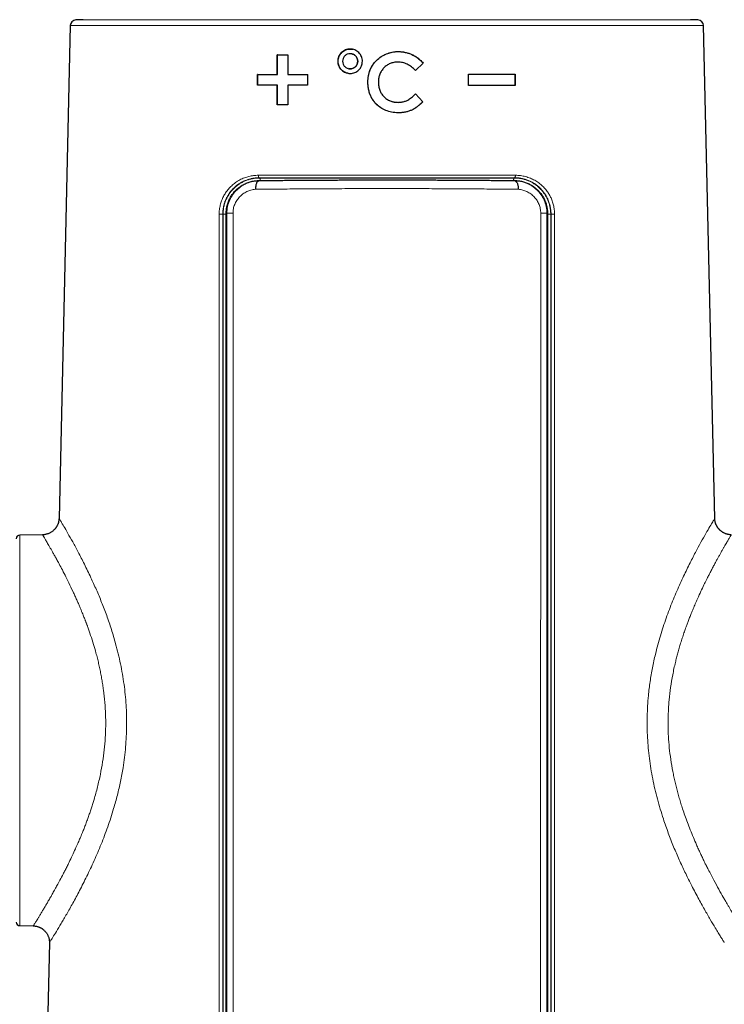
# Model space of a CAD drawing. Header units: millimetres. Extents: x 8 to 834, y 12 to 760.
# Tile 53 of 65: x 401 to 462, y 551 to 636. Entities that reach past the tile are written whole.
import ezdxf

# ---------------------------------------------------------------- set-up
doc = ezdxf.new("R2010")
doc.units = ezdxf.units.MM

msp = doc.modelspace()

# ---------------------------------------------------------------- linework, layer by layer
at = {"color": 7, "linetype": 'Continuous', "lineweight": 30}
for p, q in [((406.943, 635.811), (406.314, 635.789)), ((459.686, 635.789), (459.057, 635.811)), ((405.832, 635.3), (404.87, 593)), ((461.13, 592.999), (460.168, 635.3)), ((429.983, 632.88), (429.978, 632.881)), ((433.979, 633.076), (433.981, 633.077)), ((423.6, 632.8), (424.5, 632.8)), ((423.6, 631.1), (423.6, 632.8)), ((423.614, 632.799), (423.6, 632.8)), ((423.614, 631.099), (423.614, 632.799)), ((423.614, 632.799), (424.512, 632.799)), ((424.5, 632.8), (424.5, 631.1)), ((436.11, 632.08), (435.452, 631.451)), ((436.114, 632.081), (435.456, 631.452)), ((436.11, 632.08), (436.114, 632.081)), ((429.73, 631.605), (429.735, 631.604)), ((421.9, 630.2), (421.9, 631.1)), ((421.916, 631.099), (421.9, 631.1)), ((421.916, 630.199), (421.916, 631.099)), ((423.614, 631.099), (423.6, 631.1)), ((424.512, 631.099), (424.5, 631.1)), ((426.2, 631.1), (426.2, 630.2)), ((431.373, 630.456), (431.371, 630.456)), ((440, 630.15), (440, 631.15)), ((443.984, 631.149), (444, 631.15)), ((443.984, 631.149), (443.984, 630.149)), ((444, 631.15), (444, 630.15)), ((423.6, 628.5), (423.6, 630.2)), ((423.614, 630.199), (423.6, 630.2)), ((423.614, 628.499), (423.614, 630.199)), ((424.5, 630.2), (424.5, 628.5)), ((433.961, 628.717), (433.963, 628.718)), ((435.452, 629.444), (436.09, 628.774)), ((435.456, 629.445), (436.094, 628.775)), ((436.09, 628.774), (436.094, 628.775)), ((424.5, 628.5), (423.6, 628.5)), ((403.458, 591.607), (401.495, 591.573)), ((401.495, 558.063), (402.662, 558.042)), ((404.042, 556.619), (402.012, 467.329))]:
    msp.add_line(p, q, dxfattribs=at)
at = {"color": 252, "linetype": 'Continuous', "lineweight": 0}
for p, q in [((406.314, 635.789), (459.686, 635.789)), ((459.057, 635.811), (406.943, 635.811)), ((460.168, 635.3), (405.832, 635.3)), ((422.001, 622.004), (422.002, 621.974)), ((422.05, 622.252), (422.05, 622.222)), ((443.95, 622.222), (443.95, 622.252)), ((443.999, 622.004), (443.998, 621.974)), ((418.944, 619.118), (418.915, 619.118)), ((419.219, 619.187), (419.265, 619.187)), ((419.261, 485.733), (419.265, 619.187)), ((419.797, 619.209), (419.816, 485.754)), ((446.184, 485.754), (446.203, 619.209)), ((446.735, 619.187), (446.739, 485.733)), ((446.781, 619.187), (446.735, 619.187)), ((447.085, 619.118), (447.056, 619.118)), ((401.495, 591.573), (401.495, 558.063))]:
    msp.add_line(p, q, dxfattribs=at)
at = {"color": 252, "linetype": 'Continuous', "lineweight": 0, "flags": 128}
for points in [[(421.972, 622.457), (421.972, 622.428), (421.974, 622.4), (421.978, 622.373), (421.983, 622.348), (421.99, 622.324), (421.998, 622.304), (422.007, 622.286), (422.017, 622.272), (422.028, 622.261), (422.039, 622.255), (422.05, 622.252)], [(422.134, 622.017), (422.133, 622.046), (422.131, 622.074), (422.127, 622.101), (422.121, 622.126), (422.114, 622.149), (422.106, 622.17), (422.096, 622.188), (422.085, 622.202), (422.074, 622.212), (422.062, 622.219), (422.05, 622.222)], [(443.95, 622.222), (443.938, 622.219), (443.926, 622.212), (443.915, 622.202), (443.904, 622.188), (443.894, 622.17), (443.886, 622.149), (443.879, 622.126), (443.873, 622.101), (443.869, 622.074), (443.867, 622.046), (443.866, 622.017)], [(444.028, 622.457), (444.028, 622.428), (444.026, 622.4), (444.022, 622.373), (444.017, 622.348), (444.01, 622.324), (444.002, 622.304), (443.993, 622.286), (443.983, 622.272), (443.972, 622.261), (443.961, 622.255), (443.95, 622.252)]]:
    msp.add_lwpolyline(points, dxfattribs=at)
at = {"color": 7, "linetype": 'Continuous', "lineweight": 30}
for centre, radius, start, end in [((406.332, 635.289), 0.5, 92, 178.69715), ((459.668, 635.289), 0.5, 1.30285, 88), ((401.5, 591.273), 0.3, 91, 180), ((401.5, 558.363), 0.3, 180, 269)]:
    msp.add_arc(centre, radius, start, end, dxfattribs=at)
at = {"color": 252, "linetype": 'Continuous', "lineweight": 0}
for centre, radius, start, end in [((418.714, 615.733), 3.391, 86.58896, 91.73538), ((419.133, 622.009), 2.898, 266.25314, 271.71622), ((446.867, 622.006), 2.895, 268.2904, 273.74737), ((447.281, 616.081), 3.043, 87.97, 93.70567)]:
    msp.add_arc(centre, radius, start, end, dxfattribs=at)
at = {"color": 7, "linetype": 'Continuous', "lineweight": 30}
for points, knots in [([(430.9, 632.244), (430.896, 632.173), (430.889, 632.035), (430.829, 631.837), (430.73, 631.655), (430.595, 631.495), (430.435, 631.361), (430.254, 631.263), (430.056, 631.205), (429.848, 631.188), (429.641, 631.206), (429.444, 631.264), (429.264, 631.362), (429.104, 631.496), (428.97, 631.655), (428.871, 631.837), (428.812, 632.034), (428.794, 632.243), (428.812, 632.451), (428.87, 632.649), (428.969, 632.831), (429.103, 632.991), (429.263, 633.125), (429.443, 633.223), (429.641, 633.282), (429.848, 633.3), (430.056, 633.282), (430.253, 633.224), (430.435, 633.126), (430.595, 632.992), (430.73, 632.833), (430.829, 632.651), (430.89, 632.453), (430.897, 632.314), (430.9, 632.244)], [0, 0, 0, 0, 0.0318899, 0.0624968, 0.093107, 0.1250074, 0.1567585, 0.1873147, 0.2179466, 0.2499158, 0.2817404, 0.3123563, 0.3430038, 0.3749195, 0.4068764, 0.4375067, 0.468093, 0.4999221, 0.5316984, 0.5622415, 0.5928562, 0.6248375, 0.6566277, 0.6872222, 0.7178808, 0.7498559, 0.7817337, 0.8123541, 0.8429772, 0.8748623, 0.9068131, 0.9374596, 0.9680913, 1, 1, 1, 1]), ([(429.666, 631.212), (429.66, 631.212), (429.586, 631.219), (429.451, 631.27), (429.269, 631.363), (429.109, 631.495), (428.978, 631.654), (428.881, 631.837), (428.82, 632.035), (428.799, 632.241), (428.82, 632.448), (428.88, 632.647), (428.978, 632.83), (429.109, 632.991), (429.269, 633.122), (429.451, 633.219), (429.648, 633.28), (429.853, 633.297), (429.995, 633.292), (430.063, 633.271), (430.067, 633.27)], [0, 0, 0, 0, 0.005509, 0.067267, 0.129348, 0.191262, 0.253209, 0.315324, 0.377143, 0.439334, 0.501195, 0.5633, 0.625362, 0.68723, 0.749373, 0.81115, 0.873225, 0.935111, 0.99701, 1, 1, 1, 1]), ([(430.5, 632.244), (430.49, 632.158), (430.47, 631.988), (430.319, 631.771), (430.104, 631.627), (429.849, 631.577), (429.595, 631.628), (429.379, 631.772), (429.234, 631.987), (429.183, 632.243), (429.234, 632.499), (429.379, 632.716), (429.595, 632.86), (429.849, 632.911), (430.104, 632.86), (430.319, 632.716), (430.47, 632.5), (430.49, 632.329), (430.5, 632.244)], [0, 0, 0, 0, 0.062533, 0.125007, 0.187461, 0.249922, 0.312412, 0.374942, 0.43747, 0.499941, 0.562385, 0.624838, 0.687326, 0.749866, 0.812404, 0.874886, 0.937335, 1, 1, 1, 1]), ([(431.371, 630.456), (431.381, 630.64), (431.401, 630.995), (431.546, 631.498), (431.741, 631.872), (431.939, 632.138), (432.169, 632.385), (432.497, 632.653), (432.95, 632.891), (433.45, 633.041), (433.801, 633.065), (433.981, 633.077)], [0, 0, 0, 0, 0.133625, 0.258072, 0.378084, 0.438149, 0.499083, 0.62313, 0.74481, 0.868921, 1, 1, 1, 1]), ([(431.373, 630.456), (431.375, 630.542), (431.378, 630.713), (431.412, 630.969), (431.466, 631.221), (431.546, 631.466), (431.653, 631.701), (431.826, 631.997), (432.101, 632.331), (432.507, 632.653), (432.874, 632.846), (433.165, 632.953), (433.365, 633.008), (433.567, 633.047), (433.773, 633.071), (433.91, 633.074), (433.979, 633.076)], [0, 0, 0, 0, 0.062692, 0.124968, 0.187317, 0.2502, 0.3122, 0.374495, 0.499492, 0.62418, 0.74928, 0.799729, 0.849534, 0.900075, 0.949578, 1, 1, 1, 1]), ([(433.979, 633.076), (434.081, 633.073), (434.284, 633.067), (434.584, 633.013), (434.876, 632.931), (435.157, 632.818), (435.424, 632.675), (435.647, 632.521), (435.829, 632.371), (435.976, 632.231), (436.065, 632.131), (436.11, 632.08)], [0, 0, 0, 0, 0.125337, 0.250651, 0.375665, 0.499794, 0.624443, 0.749909, 0.83424, 0.915979, 1, 1, 1, 1]), ([(433.981, 633.077), (434.085, 633.072), (434.291, 633.064), (434.592, 633.013), (434.88, 632.933), (435.154, 632.823), (435.416, 632.683), (435.664, 632.512), (435.9, 632.312), (436.042, 632.159), (436.114, 632.081)], [0, 0, 0, 0, 0.128828, 0.253735, 0.376077, 0.497294, 0.618864, 0.742254, 0.868866, 1, 1, 1, 1]), ([(430.504, 632.243), (430.494, 632.158), (430.474, 631.987), (430.323, 631.769), (430.109, 631.629), (429.897, 631.575), (429.776, 631.606), (429.738, 631.616)], [0, 0, 0, 0, 0.2241608, 0.4480243, 0.6716845, 0.8952863, 1, 1, 1, 1]), ([(429.98, 632.868), (430.022, 632.862), (430.147, 632.844), (430.323, 632.712), (430.474, 632.5), (430.494, 632.329), (430.504, 632.243)], [0, 0, 0, 0, 0.140619, 0.426705, 0.712801, 1, 1, 1, 1]), ([(433.946, 632.179), (433.828, 632.171), (433.599, 632.154), (433.275, 632.054), (432.986, 631.897), (432.739, 631.684), (432.536, 631.427), (432.387, 631.134), (432.292, 630.807), (432.276, 630.577), (432.268, 630.458)], [0, 0, 0, 0, 0.132468, 0.2566, 0.377179, 0.499407, 0.620953, 0.741888, 0.866834, 1, 1, 1, 1]), ([(435.456, 631.452), (435.343, 631.56), (435.127, 631.767), (434.751, 631.994), (434.356, 632.143), (434.082, 632.167), (433.946, 632.179)], [0, 0, 0, 0, 0.271229, 0.521999, 0.761442, 1, 1, 1, 1]), ([(433.967, 627.82), (433.78, 627.833), (433.42, 627.856), (432.912, 628.003), (432.463, 628.235), (432.081, 628.554), (431.77, 628.943), (431.545, 629.397), (431.404, 629.908), (431.382, 630.269), (431.371, 630.456)], [0, 0, 0, 0, 0.135382, 0.260596, 0.380153, 0.499213, 0.618465, 0.738499, 0.864244, 1, 1, 1, 1]), ([(432.267, 628.404), (432.208, 628.457), (432.085, 628.566), (431.919, 628.756), (431.768, 628.967), (431.641, 629.193), (431.55, 629.405), (431.487, 629.596), (431.444, 629.765), (431.411, 629.936), (431.388, 630.108), (431.376, 630.282), (431.374, 630.397), (431.373, 630.456)], [0, 0, 0, 0, 0.101816, 0.213492, 0.325865, 0.43811, 0.549906, 0.624066, 0.699239, 0.774928, 0.850285, 0.924417, 1, 1, 1, 1]), ([(432.268, 630.458), (432.274, 630.336), (432.287, 630.101), (432.377, 629.766), (432.499, 629.517), (432.624, 629.339), (432.767, 629.173), (432.978, 628.992), (433.274, 628.834), (433.607, 628.737), (433.841, 628.724), (433.963, 628.718)], [0, 0, 0, 0, 0.134461, 0.259427, 0.379189, 0.438706, 0.498759, 0.621066, 0.741789, 0.866429, 1, 1, 1, 1]), ([(432.579, 629.416), (432.627, 629.347), (432.741, 629.186), (432.989, 628.991), (433.29, 628.831), (433.62, 628.733), (433.847, 628.722), (433.961, 628.717)], [0, 0, 0, 0, 0.156578, 0.366582, 0.577676, 0.788175, 1, 1, 1, 1]), ([(433.961, 628.717), (434.009, 628.718), (434.104, 628.721), (434.246, 628.734), (434.409, 628.767), (434.532, 628.798), (434.603, 628.83), (434.609, 628.833)], [0, 0, 0, 0, 0.217122, 0.42905, 0.644922, 0.968821, 1, 1, 1, 1]), ([(433.963, 628.718), (434.114, 628.729), (434.311, 628.743), (434.544, 628.808), (434.671, 628.855), (434.864, 628.947), (435.135, 629.137), (435.341, 629.334), (435.456, 629.445)], [0, 0, 0, 0, 0.264241, 0.345248, 0.423462, 0.499458, 0.720467, 1, 1, 1, 1]), ([(436.094, 628.775), (436.009, 628.695), (435.847, 628.542), (435.6, 628.343), (435.368, 628.182), (435.131, 628.051), (434.877, 627.95), (434.595, 627.877), (434.288, 627.831), (434.076, 627.824), (433.967, 627.82)], [0, 0, 0, 0, 0.146327, 0.277942, 0.39547, 0.499793, 0.614923, 0.73565, 0.863563, 1, 1, 1, 1]), ([(436.09, 628.774), (436.032, 628.718), (435.917, 628.606), (435.734, 628.448), (435.544, 628.301), (435.344, 628.168), (435.124, 628.047), (434.962, 627.988), (434.875, 627.957)], [0, 0, 0, 0, 0.163486, 0.325241, 0.491092, 0.651916, 0.811871, 1, 1, 1, 1]), ([(419.219, 619.187), (419.22, 619.242), (419.222, 619.353), (419.237, 619.518), (419.262, 619.681), (419.296, 619.847), (419.343, 620.015), (419.401, 620.184), (419.47, 620.349), (419.548, 620.507), (419.633, 620.657), (419.726, 620.797), (419.824, 620.929), (419.928, 621.055), (420.04, 621.173), (420.156, 621.284), (420.286, 621.394), (420.43, 621.502), (420.589, 621.604), (420.753, 621.696), (420.923, 621.776), (421.096, 621.845), (421.272, 621.901), (421.451, 621.945), (421.633, 621.977), (421.816, 621.998), (421.939, 622.002), (422.001, 622.004)], [0, 0, 0, 0, 0.035481, 0.071046, 0.106614, 0.142097, 0.180953, 0.219949, 0.259004, 0.298023, 0.336898, 0.373901, 0.411021, 0.448211, 0.485415, 0.522564, 0.559586, 0.603838, 0.648216, 0.692642, 0.737029, 0.781289, 0.824955, 0.868738, 0.912559, 0.956338, 1, 1, 1, 1]), ([(422.002, 621.974), (421.984, 621.969), (421.948, 621.959), (421.896, 621.914), (421.846, 621.845), (421.803, 621.751), (421.767, 621.639), (421.742, 621.514), (421.727, 621.384), (421.725, 621.296), (421.724, 621.253)], [0, 0, 0, 0, 0.117414, 0.241097, 0.369344, 0.5, 0.630656, 0.758903, 0.882586, 1, 1, 1, 1]), ([(422.001, 622.004), (422.171, 622.006), (422.513, 622.009), (423.032, 622.015), (423.555, 622.02), (424.082, 622.024), (424.614, 622.029), (425.149, 622.033), (425.688, 622.037), (426.236, 622.04), (426.793, 622.044), (427.358, 622.047), (427.926, 622.05), (428.49, 622.052), (429.052, 622.054), (429.61, 622.056), (430.169, 622.058), (430.731, 622.059), (431.295, 622.06), (431.862, 622.061), (432.429, 622.061), (432.978, 622.062), (433.509, 622.061), (434.022, 622.061), (434.534, 622.06), (435.045, 622.06), (435.556, 622.059), (436.066, 622.057), (436.574, 622.056), (437.082, 622.054), (437.587, 622.052), (438.098, 622.05), (438.613, 622.047), (439.132, 622.044), (439.649, 622.041), (440.164, 622.038), (440.694, 622.034), (441.241, 622.03), (441.802, 622.025), (442.359, 622.02), (442.911, 622.015), (443.459, 622.01), (443.819, 622.006), (443.999, 622.004)], [0, 0, 0, 0, 0.024796, 0.049599, 0.074401, 0.099197, 0.123994, 0.148796, 0.173598, 0.198394, 0.223942, 0.249495, 0.275049, 0.300596, 0.325408, 0.350225, 0.375042, 0.399854, 0.42485, 0.449853, 0.474855, 0.499851, 0.522432, 0.545019, 0.567609, 0.590196, 0.612777, 0.635357, 0.657945, 0.680534, 0.703121, 0.725702, 0.749177, 0.77266, 0.796145, 0.819627, 0.843102, 0.869241, 0.895393, 0.921551, 0.94771, 0.973861, 1, 1, 1, 1]), ([(443.998, 621.974), (444.016, 621.969), (444.052, 621.959), (444.104, 621.914), (444.154, 621.845), (444.197, 621.751), (444.233, 621.639), (444.258, 621.514), (444.273, 621.384), (444.275, 621.296), (444.276, 621.253)], [0, 0, 0, 0, 0.117414, 0.241097, 0.369344, 0.5, 0.630656, 0.758903, 0.882586, 1, 1, 1, 1]), ([(443.999, 622.004), (444.009, 622.004), (444.077, 622.003), (444.202, 621.996), (444.374, 621.976), (444.544, 621.945), (444.713, 621.904), (444.878, 621.853), (445.04, 621.792), (445.198, 621.72), (445.352, 621.639), (445.502, 621.547), (445.646, 621.447), (445.784, 621.337), (445.906, 621.226), (446.013, 621.119), (446.112, 621.008), (446.213, 620.882), (446.313, 620.74), (446.405, 620.592), (446.489, 620.437), (446.563, 620.275), (446.627, 620.108), (446.68, 619.936), (446.723, 619.759), (446.755, 619.58), (446.772, 619.424), (446.78, 619.293), (446.78, 619.223), (446.781, 619.187)], [0, 0, 0, 0, 0.006882, 0.047865, 0.088977, 0.130156, 0.171337, 0.212454, 0.253441, 0.294457, 0.335615, 0.376838, 0.418052, 0.45919, 0.500192, 0.531853, 0.563513, 0.602453, 0.641519, 0.680615, 0.719658, 0.758578, 0.797699, 0.836982, 0.87631, 0.915575, 0.95468, 0.97734, 1, 1, 1, 1]), ([(419.218, 485.733), (419.218, 493.78), (419.218, 514.794), (419.219, 542.812), (419.219, 576.791), (419.219, 600.261), (419.219, 616.728), (419.219, 619.187)], [0, 0, 0, 0, 0.180884, 0.472392, 0.629833, 0.944715, 1, 1, 1, 1]), ([(446.781, 619.187), (446.781, 612.187), (446.781, 591.179), (446.781, 563.168), (446.781, 528.149), (446.782, 504.672), (446.782, 488.199), (446.782, 485.733)], [0, 0, 0, 0, 0.157368, 0.472251, 0.629692, 0.944574, 1, 1, 1, 1]), ([(404.87, 593.012), (404.868, 592.976), (404.865, 592.903), (404.849, 592.796), (404.827, 592.693), (404.799, 592.597), (404.766, 592.509), (404.731, 592.429), (404.694, 592.357), (404.657, 592.294), (404.622, 592.239), (404.588, 592.191), (404.554, 592.148), (404.516, 592.102), (404.468, 592.048), (404.406, 591.988), (404.331, 591.923), (404.244, 591.858), (404.149, 591.798), (404.048, 591.745), (403.943, 591.7), (403.83, 591.662), (403.709, 591.633), (403.584, 591.613), (403.499, 591.609), (403.457, 591.607)], [0, 0, 0, 0, 0.049477, 0.099527, 0.147439, 0.192903, 0.235652, 0.275457, 0.312132, 0.345532, 0.375542, 0.402079, 0.425228, 0.449735, 0.48399, 0.523503, 0.5682, 0.617936, 0.672485, 0.721391, 0.773168, 0.827513, 0.884072, 0.942442, 1, 1, 1, 1]), ([(462.548, 591.607), (462.509, 591.609), (462.433, 591.612), (462.321, 591.628), (462.215, 591.65), (462.116, 591.68), (462.024, 591.714), (461.941, 591.752), (461.865, 591.791), (461.795, 591.833), (461.731, 591.877), (461.674, 591.92), (461.624, 591.962), (461.578, 592.003), (461.536, 592.045), (461.498, 592.087), (461.46, 592.13), (461.425, 592.175), (461.391, 592.221), (461.36, 592.267), (461.331, 592.314), (461.301, 592.367), (461.269, 592.43), (461.236, 592.504), (461.204, 592.588), (461.176, 592.682), (461.152, 592.786), (461.135, 592.899), (461.132, 592.977), (461.13, 593.017)], [0, 0, 0, 0, 0.052586, 0.103586, 0.152654, 0.199479, 0.243787, 0.285346, 0.323963, 0.359484, 0.396138, 0.428469, 0.457278, 0.484974, 0.511676, 0.537363, 0.562021, 0.589477, 0.615512, 0.640129, 0.663899, 0.691319, 0.723306, 0.759741, 0.800443, 0.845167, 0.8936, 0.94536, 1, 1, 1, 1]), ([(402.656, 558.042), (402.694, 558.041), (402.769, 558.038), (402.878, 558.022), (402.982, 558), (403.078, 557.971), (403.166, 557.938), (403.247, 557.902), (403.319, 557.865), (403.382, 557.827), (403.438, 557.79), (403.485, 557.756), (403.528, 557.721), (403.574, 557.682), (403.628, 557.632), (403.688, 557.569), (403.751, 557.492), (403.815, 557.403), (403.873, 557.305), (403.924, 557.202), (403.966, 557.096), (404, 556.981), (404.026, 556.858), (404.041, 556.731), (404.042, 556.644), (404.042, 556.6)], [0, 0, 0, 0, 0.051339, 0.100984, 0.148575, 0.193791, 0.236347, 0.276007, 0.312573, 0.345889, 0.375836, 0.402324, 0.425435, 0.449905, 0.484111, 0.52357, 0.568201, 0.617851, 0.672278, 0.721043, 0.772626, 0.826709, 0.88292, 0.940836, 1, 1, 1, 1])]:
    msp.add_open_spline(points, degree=3, knots=knots, dxfattribs=at)
for points in [[(421.9, 631.1), (422.18, 631.1), (422.741, 631.1), (423.314, 631.1), (423.6, 631.1)], [(421.916, 631.099), (422.196, 631.099), (422.756, 631.099), (423.328, 631.099), (423.614, 631.099)], [(424.5, 631.1), (424.781, 631.1), (425.344, 631.1), (425.915, 631.1), (426.2, 631.1)], [(424.512, 631.099), (424.793, 631.099), (425.355, 631.099), (425.925, 631.099), (426.21, 631.099)], [(439.99, 631.149), (440.443, 631.149), (441.349, 631.149), (442.683, 631.149), (443.55, 631.149), (443.984, 631.149)], [(440, 631.15), (440.454, 631.15), (441.361, 631.15), (442.697, 631.15), (443.566, 631.15), (444, 631.15)], [(423.6, 630.2), (423.314, 630.2), (422.741, 630.2), (422.18, 630.2), (421.9, 630.2)], [(426.2, 630.2), (425.915, 630.2), (425.344, 630.2), (424.781, 630.2), (424.5, 630.2)], [(444, 630.15), (443.566, 630.15), (442.697, 630.15), (441.361, 630.15), (440.454, 630.15), (440, 630.15)]]:
    msp.add_open_spline(points, degree=3, dxfattribs=at)
at = {"color": 252, "linetype": 'Continuous', "lineweight": 0}
for points, knots in [([(418.611, 619.122), (418.612, 619.188), (418.614, 619.32), (418.633, 619.517), (418.662, 619.712), (418.703, 619.905), (418.754, 620.094), (418.817, 620.278), (418.89, 620.458), (418.973, 620.632), (419.065, 620.8), (419.167, 620.964), (419.282, 621.125), (419.407, 621.281), (419.541, 621.429), (419.683, 621.567), (419.838, 621.702), (420.007, 621.832), (420.192, 621.954), (420.384, 622.064), (420.581, 622.161), (420.778, 622.242), (420.975, 622.309), (421.169, 622.363), (421.367, 622.405), (421.567, 622.434), (421.769, 622.453), (421.904, 622.456), (421.972, 622.457)], [0, 0, 0, 0, 0.035417, 0.07096, 0.10655, 0.142101, 0.177525, 0.2129, 0.24838, 0.283904, 0.319402, 0.354793, 0.392703, 0.430712, 0.468763, 0.50679, 0.544715, 0.587874, 0.631151, 0.674476, 0.717767, 0.760937, 0.800683, 0.840547, 0.880471, 0.920394, 0.960256, 1, 1, 1, 1]), ([(422.05, 622.252), (422.05, 622.252), (422.004, 622.252), (421.91, 622.25), (421.77, 622.241), (421.631, 622.226), (421.492, 622.204), (421.353, 622.175), (421.215, 622.14), (421.078, 622.099), (420.928, 622.046), (420.767, 621.98), (420.614, 621.906), (420.483, 621.834), (420.354, 621.755), (420.209, 621.658), (420.075, 621.554), (419.968, 621.462), (419.862, 621.365), (419.741, 621.241), (419.62, 621.101), (419.518, 620.967), (419.44, 620.856), (419.374, 620.752), (419.312, 620.646), (419.248, 620.525), (419.183, 620.389), (419.13, 620.26), (419.086, 620.141), (419.051, 620.031), (419.019, 619.921), (418.992, 619.811), (418.969, 619.699), (418.95, 619.585), (418.935, 619.47), (418.923, 619.353), (418.917, 619.236), (418.915, 619.157), (418.915, 619.118), (418.915, 619.118)], [0, 0, 0, 0, 0.000011, 0.029455, 0.058899, 0.088615, 0.118331, 0.148452, 0.178574, 0.208978, 0.239382, 0.279494, 0.319604, 0.346677, 0.37375, 0.414877, 0.456002, 0.479507, 0.503013, 0.544524, 0.586034, 0.616035, 0.646036, 0.667891, 0.689747, 0.719229, 0.748731, 0.778212, 0.800618, 0.823023, 0.844812, 0.866601, 0.888548, 0.910495, 0.93278, 0.955065, 0.977527, 0.999989, 1, 1, 1, 1]), ([(418.944, 619.118), (418.944, 619.118), (418.944, 619.166), (418.946, 619.262), (418.957, 619.424), (418.978, 619.592), (419.01, 619.765), (419.05, 619.927), (419.098, 620.088), (419.158, 620.257), (419.222, 620.405), (419.284, 620.531), (419.347, 620.651), (419.429, 620.788), (419.526, 620.93), (419.623, 621.058), (419.719, 621.172), (419.82, 621.281), (419.917, 621.376), (420.008, 621.458), (420.111, 621.544), (420.236, 621.64), (420.378, 621.736), (420.514, 621.818), (420.645, 621.888), (420.779, 621.952), (420.914, 622.008), (421.049, 622.058), (421.186, 622.101), (421.324, 622.138), (421.466, 622.168), (421.609, 622.192), (421.755, 622.209), (421.902, 622.219), (422.001, 622.222), (422.05, 622.222), (422.05, 622.222)], [0, 0, 0, 0, 0.000012, 0.027976, 0.055941, 0.09419, 0.126467, 0.158744, 0.19179, 0.224836, 0.26498, 0.286962, 0.308944, 0.346058, 0.383173, 0.413523, 0.443873, 0.474625, 0.505379, 0.528132, 0.550885, 0.589199, 0.627514, 0.658711, 0.689909, 0.721447, 0.752984, 0.783325, 0.813666, 0.844309, 0.874952, 0.906051, 0.93715, 0.968569, 0.999988, 1, 1, 1, 1]), ([(419.265, 619.187), (419.278, 619.388), (419.302, 619.782), (419.494, 620.335), (419.774, 620.822), (420.134, 621.231), (420.55, 621.555), (421.008, 621.79), (421.495, 621.94), (421.832, 621.962), (422.002, 621.974)], [0, 0, 0, 0, 0.133506, 0.262317, 0.388961, 0.514288, 0.6373, 0.758245, 0.878711, 1, 1, 1, 1]), ([(422.134, 622.017), (422.074, 622.016), (421.956, 622.014), (421.808, 622.001), (421.721, 621.987), (421.691, 621.982)], [0, 0, 0, 0, 0.398993, 0.798291, 1, 1, 1, 1]), ([(421.972, 622.457), (422.158, 622.457), (422.532, 622.456), (423.098, 622.456), (423.67, 622.456), (424.246, 622.456), (424.829, 622.455), (425.416, 622.455), (426.007, 622.455), (426.588, 622.455), (427.158, 622.454), (427.716, 622.454), (428.275, 622.454), (428.839, 622.454), (429.406, 622.454), (429.977, 622.454), (430.549, 622.454), (431.124, 622.454), (431.704, 622.454), (432.287, 622.454), (432.87, 622.454), (433.455, 622.454), (434.041, 622.454), (434.63, 622.454), (435.217, 622.454), (435.783, 622.454), (436.326, 622.454), (436.847, 622.454), (437.369, 622.454), (437.889, 622.454), (438.41, 622.454), (438.928, 622.454), (439.445, 622.455), (439.961, 622.455), (440.477, 622.455), (440.993, 622.455), (441.506, 622.455), (442.016, 622.456), (442.523, 622.456), (443.028, 622.456), (443.531, 622.456), (443.863, 622.457), (444.028, 622.457)], [0, 0, 0, 0, 0.0268635, 0.0537336, 0.0806037, 0.1074672, 0.1344733, 0.1614828, 0.1884889, 0.2155771, 0.2406531, 0.2657345, 0.2908159, 0.3158919, 0.341213, 0.3665395, 0.3918661, 0.4171871, 0.4428733, 0.4685654, 0.4942575, 0.5199438, 0.5458868, 0.5718357, 0.5977847, 0.6237276, 0.6468908, 0.6700562, 0.6932194, 0.716558, 0.7399031, 0.7632503, 0.7865954, 0.809934, 0.8336174, 0.8573076, 0.8810001, 0.9046903, 0.9283737, 0.9522484, 0.9761253, 1, 1, 1, 1]), ([(422.002, 621.974), (422.579, 621.98), (423.735, 621.993), (425.531, 622.008), (427.362, 622.019), (429.223, 622.028), (431.099, 622.033), (432.985, 622.035), (434.874, 622.033), (436.757, 622.028), (438.621, 622.02), (440.454, 622.008), (442.255, 621.993), (443.416, 621.98), (443.998, 621.974)], [0, 0, 0, 0, 0.082986, 0.166201, 0.249543, 0.332902, 0.416168, 0.499241, 0.582526, 0.666179, 0.749744, 0.832994, 0.916274, 1, 1, 1, 1]), ([(443.95, 622.252), (443.95, 622.252), (443.764, 622.252), (443.39, 622.252), (442.823, 622.252), (442.252, 622.251), (441.685, 622.251), (441.123, 622.251), (440.566, 622.251), (440.003, 622.25), (439.435, 622.25), (438.86, 622.25), (438.27, 622.25), (437.662, 622.25), (437.038, 622.25), (436.412, 622.249), (435.818, 622.249), (435.258, 622.249), (434.732, 622.249), (434.205, 622.249), (433.678, 622.249), (433.116, 622.249), (432.521, 622.249), (431.891, 622.249), (431.259, 622.249), (430.625, 622.249), (429.989, 622.249), (429.404, 622.249), (428.87, 622.25), (428.386, 622.25), (427.904, 622.25), (427.454, 622.25), (427.036, 622.25), (426.582, 622.25), (426.062, 622.25), (425.479, 622.251), (424.899, 622.251), (424.322, 622.251), (423.748, 622.251), (423.177, 622.252), (422.611, 622.252), (422.236, 622.252), (422.05, 622.252), (422.05, 622.252)], [0, 0, 0, 0, 0.000003, 0.027048, 0.0541, 0.081152, 0.108198, 0.134006, 0.159818, 0.185626, 0.211773, 0.237924, 0.264071, 0.292117, 0.320171, 0.348225, 0.376272, 0.39968, 0.423096, 0.446513, 0.469928, 0.493337, 0.52127, 0.549207, 0.57714, 0.605505, 0.633875, 0.66224, 0.683975, 0.705714, 0.727453, 0.749188, 0.766805, 0.784421, 0.811258, 0.838101, 0.864944, 0.891781, 0.918832, 0.945889, 0.972947, 0.999997, 1, 1, 1, 1]), ([(422.05, 622.222), (422.05, 622.222), (422.234, 622.222), (422.603, 622.222), (423.164, 622.222), (423.729, 622.222), (424.292, 622.221), (424.85, 622.221), (425.404, 622.221), (425.964, 622.221), (426.531, 622.221), (427.104, 622.221), (427.653, 622.221), (428.178, 622.221), (428.678, 622.221), (429.18, 622.221), (429.683, 622.221), (430.225, 622.221), (430.806, 622.221), (431.425, 622.221), (432.045, 622.221), (432.656, 622.221), (433.259, 622.221), (433.851, 622.221), (434.446, 622.221), (435.044, 622.221), (435.643, 622.221), (436.245, 622.221), (436.85, 622.221), (437.457, 622.221), (437.982, 622.221), (438.427, 622.221), (438.847, 622.221), (439.32, 622.221), (439.846, 622.221), (440.369, 622.221), (440.888, 622.221), (441.406, 622.221), (441.922, 622.221), (442.436, 622.222), (442.946, 622.222), (443.451, 622.222), (443.784, 622.222), (443.95, 622.222), (443.95, 622.222)], [0, 0, 0, 0, 0.000003, 0.026938, 0.053881, 0.080825, 0.10776, 0.13347, 0.159184, 0.184894, 0.210988, 0.237085, 0.263178, 0.285632, 0.308092, 0.330555, 0.353015, 0.375468, 0.402906, 0.430351, 0.457797, 0.485234, 0.511425, 0.53762, 0.563812, 0.590409, 0.61701, 0.643607, 0.670782, 0.69796, 0.725135, 0.741654, 0.758172, 0.782212, 0.806259, 0.830309, 0.854357, 0.878396, 0.902711, 0.927034, 0.95136, 0.975683, 0.999997, 1, 1, 1, 1]), ([(423.281, 622.017), (423.225, 622.017), (423.003, 622.017), (422.62, 622.017), (422.296, 622.017), (422.134, 622.017)], [0, 0, 0, 0, 0.144951, 0.572476, 1, 1, 1, 1]), ([(443.866, 622.017), (443.73, 622.017), (443.458, 622.017), (443.076, 622.017), (442.828, 622.017), (442.719, 622.017)], [0, 0, 0, 0, 0.358752, 0.717532, 1, 1, 1, 1]), ([(444.305, 621.982), (444.277, 621.987), (444.191, 622.001), (444.045, 622.014), (443.926, 622.016), (443.866, 622.017)], [0, 0, 0, 0, 0.189882, 0.595098, 1, 1, 1, 1]), ([(447.085, 619.118), (447.085, 619.118), (447.085, 619.164), (447.083, 619.256), (447.072, 619.414), (447.052, 619.581), (447.021, 619.755), (446.982, 619.918), (446.935, 620.079), (446.875, 620.249), (446.813, 620.397), (446.752, 620.524), (446.689, 620.644), (446.609, 620.781), (446.514, 620.924), (446.418, 621.052), (446.324, 621.166), (446.225, 621.276), (446.13, 621.371), (446.041, 621.454), (445.94, 621.542), (445.816, 621.639), (445.676, 621.736), (445.541, 621.82), (445.413, 621.891), (445.281, 621.957), (445.145, 622.017), (445.006, 622.071), (444.862, 622.118), (444.717, 622.159), (444.568, 622.193), (444.417, 622.219), (444.263, 622.238), (444.107, 622.25), (444.002, 622.252), (443.95, 622.252), (443.95, 622.252)], [0, 0, 0, 0, 0.000011, 0.026371, 0.05273, 0.090445, 0.122288, 0.15413, 0.186754, 0.219378, 0.25902, 0.280666, 0.302312, 0.338854, 0.375398, 0.40527, 0.435142, 0.465402, 0.495662, 0.518186, 0.540711, 0.578623, 0.616537, 0.647384, 0.678231, 0.709399, 0.740566, 0.772394, 0.804222, 0.836388, 0.868553, 0.901231, 0.933908, 0.966948, 0.999989, 1, 1, 1, 1]), ([(443.95, 622.222), (443.95, 622.222), (443.997, 622.222), (444.09, 622.22), (444.229, 622.21), (444.369, 622.195), (444.509, 622.173), (444.648, 622.144), (444.786, 622.109), (444.924, 622.067), (445.054, 622.021), (445.175, 621.971), (445.289, 621.92), (445.401, 621.864), (445.511, 621.803), (445.62, 621.736), (445.727, 621.665), (445.832, 621.589), (445.939, 621.504), (446.047, 621.41), (446.155, 621.306), (446.263, 621.192), (446.371, 621.066), (446.465, 620.942), (446.548, 620.822), (446.62, 620.706), (446.692, 620.579), (446.759, 620.446), (446.82, 620.31), (446.874, 620.168), (446.922, 620.025), (446.963, 619.879), (446.996, 619.731), (447.023, 619.581), (447.042, 619.428), (447.054, 619.273), (447.056, 619.17), (447.056, 619.118), (447.056, 619.118)], [0, 0, 0, 0, 0.0000116, 0.0296319, 0.0593768, 0.0891215, 0.1192866, 0.1494517, 0.1800473, 0.2106431, 0.2413756, 0.2677941, 0.294302, 0.3208098, 0.3476213, 0.3744328, 0.4015584, 0.4286838, 0.455914, 0.4869674, 0.5180372, 0.5490889, 0.5845186, 0.6199479, 0.643768, 0.6730848, 0.7024191, 0.731734, 0.761589, 0.791465, 0.8213181, 0.850762, 0.8802282, 0.9096708, 0.939768, 0.9698909, 0.9999884, 1, 1, 1, 1]), ([(443.998, 621.974), (444.167, 621.962), (444.504, 621.939), (444.993, 621.787), (445.452, 621.553), (445.868, 621.23), (446.225, 620.82), (446.504, 620.332), (446.697, 619.78), (446.722, 619.387), (446.735, 619.187)], [0, 0, 0, 0, 0.120959, 0.242193, 0.363826, 0.486248, 0.610909, 0.738067, 0.867346, 1, 1, 1, 1]), ([(444.028, 622.457), (444.101, 622.455), (444.248, 622.453), (444.466, 622.431), (444.683, 622.395), (444.896, 622.346), (445.106, 622.284), (445.307, 622.209), (445.499, 622.123), (445.683, 622.027), (445.862, 621.92), (446.034, 621.801), (446.199, 621.671), (446.354, 621.533), (446.498, 621.387), (446.632, 621.234), (446.748, 621.084), (446.848, 620.94), (446.933, 620.802), (447.012, 620.66), (447.088, 620.507), (447.158, 620.342), (447.223, 620.164), (447.277, 619.981), (447.322, 619.795), (447.355, 619.607), (447.376, 619.431), (447.387, 619.269), (447.389, 619.171), (447.389, 619.122)], [0, 0, 0, 0, 0.043048, 0.086244, 0.129519, 0.172796, 0.215997, 0.259047, 0.299687, 0.340468, 0.381312, 0.422147, 0.462906, 0.503532, 0.54224, 0.580981, 0.619684, 0.649804, 0.679964, 0.71012, 0.740236, 0.774597, 0.809109, 0.843688, 0.878258, 0.912745, 0.947089, 0.973545, 1, 1, 1, 1]), ([(421.724, 621.253), (421.593, 621.236), (421.337, 621.203), (420.975, 621.066), (420.644, 620.867), (420.354, 620.605), (420.109, 620.301), (419.931, 619.961), (419.819, 619.593), (419.805, 619.338), (419.797, 619.209)], [0, 0, 0, 0, 0.133645, 0.26191, 0.388702, 0.518058, 0.645213, 0.764463, 0.880903, 1, 1, 1, 1]), ([(444.276, 621.253), (443.682, 621.26), (442.493, 621.273), (440.649, 621.289), (438.771, 621.301), (436.863, 621.31), (434.936, 621.316), (433, 621.317), (431.064, 621.316), (429.137, 621.31), (427.229, 621.301), (425.351, 621.289), (423.507, 621.273), (422.318, 621.26), (421.724, 621.253)], [0, 0, 0, 0, 0.083338, 0.166674, 0.250008, 0.33334, 0.416671, 0.500001, 0.583331, 0.666662, 0.749994, 0.833327, 0.916662, 1, 1, 1, 1]), ([(446.203, 619.209), (446.195, 619.338), (446.181, 619.593), (446.07, 619.961), (445.891, 620.301), (445.647, 620.605), (445.356, 620.867), (445.025, 621.067), (444.663, 621.203), (444.406, 621.236), (444.276, 621.253)], [0, 0, 0, 0, 0.119106, 0.235485, 0.354587, 0.481508, 0.611369, 0.738388, 0.866617, 1, 1, 1, 1]), ([(418.622, 485.872), (418.621, 496.836), (418.62, 518.763), (418.617, 548.187), (418.615, 574.143), (418.613, 596.633), (418.612, 611.626), (418.611, 619.122)], [0, 0, 0, 0, 0.246833, 0.493666, 0.662444, 0.831222, 1, 1, 1, 1]), ([(418.915, 619.118), (418.915, 611.621), (418.916, 596.628), (418.916, 574.139), (418.916, 548.182), (418.916, 518.759), (418.916, 496.831), (418.916, 485.868)], [0, 0, 0, 0, 0.168778, 0.337556, 0.506334, 0.753167, 1, 1, 1, 1]), ([(418.944, 485.868), (418.944, 493.364), (418.944, 515.854), (418.944, 549.307), (418.944, 586.227), (418.944, 608.154), (418.944, 619.118)], [0, 0, 0, 0, 0.168777, 0.506331, 0.753165, 1, 1, 1, 1]), ([(419.265, 619.187), (419.276, 619.19), (419.297, 619.194), (419.413, 619.2), (419.578, 619.206), (419.725, 619.208), (419.797, 619.209)], [0, 0, 0, 0, 0.245906, 0.5, 0.754094, 1, 1, 1, 1]), ([(446.735, 619.187), (446.724, 619.19), (446.703, 619.194), (446.587, 619.2), (446.422, 619.206), (446.275, 619.208), (446.203, 619.209)], [0, 0, 0, 0, 0.245906, 0.5, 0.754094, 1, 1, 1, 1]), ([(447.056, 619.118), (447.056, 611.621), (447.056, 596.629), (447.056, 574.139), (447.056, 548.183), (447.056, 518.759), (447.056, 496.831), (447.056, 485.868)], [0, 0, 0, 0, 0.168777, 0.337554, 0.506331, 0.753165, 1, 1, 1, 1]), ([(447.084, 485.868), (447.084, 493.364), (447.084, 515.854), (447.084, 549.308), (447.084, 586.228), (447.085, 608.154), (447.085, 619.118)], [0, 0, 0, 0, 0.168778, 0.506334, 0.753167, 1, 1, 1, 1]), ([(447.389, 619.122), (447.388, 608.159), (447.386, 586.232), (447.383, 549.312), (447.38, 515.859), (447.378, 493.369), (447.378, 485.872)], [0, 0, 0, 0, 0.246833, 0.493666, 0.831222, 1, 1, 1, 1]), ([(404.881, 593), (404.883, 592.997), (404.887, 592.989), (405.024, 592.761), (405.267, 592.351), (405.609, 591.758), (406.029, 591.014), (406.511, 590.129), (407.041, 589.1), (407.569, 588.011), (408.07, 586.907), (408.527, 585.822), (408.962, 584.685), (409.368, 583.496), (409.777, 582.119), (410.159, 580.551), (410.466, 578.79), (410.646, 577.002), (410.691, 575.198), (410.603, 573.394), (410.405, 571.805), (410.152, 570.43), (409.879, 569.255), (409.517, 567.946), (409.055, 566.527), (408.488, 565.034), (407.878, 563.613), (407.25, 562.286), (406.634, 561.069), (406.052, 559.986), (405.517, 559.041), (405.036, 558.223), (404.632, 557.549), (404.318, 557.039), (404.122, 556.726), (404.034, 556.587), (404.05, 556.613), (404.053, 556.618)], [0, 0, 0, 0, 0.0232542, 0.0542703, 0.0854526, 0.1171228, 0.148106, 0.1789236, 0.2099713, 0.2414927, 0.2670183, 0.2920657, 0.3167626, 0.3412426, 0.3656431, 0.3980792, 0.4296259, 0.4606996, 0.4917395, 0.5226215, 0.5536581, 0.5746567, 0.5960416, 0.6179312, 0.6483943, 0.6791185, 0.710362, 0.7423713, 0.773889, 0.8049179, 0.8356823, 0.8664116, 0.8983934, 0.9297311, 0.9607276, 0.9916952, 1, 1, 1, 1]), ([(461.946, 556.619), (461.945, 556.62), (461.944, 556.622), (461.822, 556.815), (461.641, 557.106), (461.435, 557.442), (461.147, 557.918), (460.756, 558.572), (460.25, 559.446), (459.687, 560.467), (459.122, 561.547), (458.58, 562.638), (458.083, 563.706), (457.602, 564.825), (457.144, 565.996), (456.667, 567.356), (456.201, 568.904), (455.793, 570.645), (455.504, 572.408), (455.342, 574.202), (455.311, 576.013), (455.408, 577.624), (455.578, 579.014), (455.782, 580.199), (456.071, 581.524), (456.461, 582.965), (456.961, 584.487), (457.515, 585.934), (458.094, 587.281), (458.668, 588.512), (459.215, 589.606), (459.723, 590.561), (460.18, 591.385), (460.565, 592.063), (460.864, 592.575), (461.052, 592.89), (461.137, 593.029), (461.122, 593.004), (461.119, 592.999)], [0, 0, 0, 0, 0.021835, 0.052964, 0.073859, 0.094973, 0.116397, 0.147155, 0.178014, 0.209214, 0.240988, 0.266456, 0.291483, 0.316188, 0.340692, 0.365121, 0.397788, 0.429397, 0.460333, 0.491006, 0.522314, 0.553518, 0.574499, 0.595772, 0.617462, 0.648015, 0.678818, 0.710155, 0.742298, 0.773715, 0.804708, 0.835514, 0.866377, 0.89824, 0.929487, 0.960431, 0.991393, 1, 1, 1, 1]), ([(402.662, 558.051), (402.661, 558.049), (402.656, 558.041), (402.698, 558.106), (402.787, 558.246), (402.908, 558.44), (403.038, 558.651), (403.162, 558.854), (403.304, 559.088), (403.46, 559.348), (403.621, 559.619), (403.785, 559.895), (403.952, 560.182), (404.134, 560.496), (404.329, 560.84), (404.522, 561.185), (404.729, 561.561), (404.958, 561.984), (405.159, 562.365), (405.305, 562.648), (405.386, 562.806), (405.469, 562.97), (405.555, 563.141), (405.643, 563.318), (405.798, 563.634), (406.007, 564.071), (406.256, 564.612), (406.462, 565.075), (406.628, 565.457), (406.754, 565.755), (406.844, 565.972), (406.917, 566.152), (406.984, 566.32), (407.056, 566.505), (407.127, 566.69), (407.197, 566.873), (407.289, 567.121), (407.402, 567.434), (407.532, 567.81), (407.655, 568.177), (407.769, 568.535), (407.948, 569.124), (408.175, 569.952), (408.419, 571.029), (408.612, 572.096), (408.754, 573.148), (408.844, 574.18), (408.884, 575.195), (408.87, 576.21), (408.806, 577.238), (408.714, 578.078), (408.621, 578.726), (408.548, 579.18), (408.465, 579.637), (408.372, 580.094), (408.271, 580.552), (408.16, 581.01), (408.014, 581.564), (407.823, 582.226), (407.586, 582.968), (407.406, 583.487), (407.299, 583.783), (407.264, 583.877), (407.229, 583.973), (407.193, 584.068), (407.157, 584.164), (407.119, 584.265), (407.069, 584.392), (407.009, 584.543), (406.936, 584.725), (406.855, 584.927), (406.759, 585.16), (406.648, 585.423), (406.524, 585.715), (406.386, 586.032), (406.233, 586.374), (406.005, 586.871), (405.716, 587.476), (405.387, 588.142), (405.089, 588.721), (404.872, 589.128), (404.722, 589.401), (404.631, 589.567), (404.544, 589.722), (404.462, 589.867), (404.385, 590.003), (404.312, 590.13), (404.245, 590.249), (404.115, 590.477), (403.94, 590.783), (403.749, 591.112), (403.604, 591.358), (403.507, 591.519), (403.456, 591.601), (403.457, 591.599), (403.458, 591.598)], [0, 0, 0, 0, 0.008052, 0.028741, 0.049789, 0.071232, 0.084304, 0.097537, 0.110939, 0.124515, 0.137584, 0.148791, 0.160378, 0.172348, 0.184703, 0.197445, 0.207525, 0.22135, 0.236857, 0.241197, 0.245652, 0.250223, 0.25491, 0.259712, 0.26463, 0.280241, 0.293755, 0.305169, 0.31399, 0.320951, 0.326051, 0.329028, 0.33326, 0.337429, 0.341535, 0.345577, 0.349555, 0.357868, 0.36589, 0.373621, 0.381064, 0.388217, 0.409873, 0.430825, 0.451103, 0.470743, 0.48978, 0.508256, 0.526705, 0.54572, 0.565341, 0.573947, 0.582674, 0.591525, 0.600502, 0.609608, 0.618844, 0.628213, 0.643634, 0.660373, 0.676198, 0.678347, 0.680513, 0.682697, 0.684898, 0.687117, 0.689353, 0.691965, 0.696051, 0.700084, 0.704947, 0.710639, 0.71716, 0.72451, 0.732688, 0.741695, 0.751529, 0.773041, 0.793333, 0.812407, 0.830268, 0.836955, 0.843455, 0.84977, 0.855898, 0.861842, 0.8676, 0.873174, 0.878565, 0.901085, 0.923181, 0.944882, 0.966221, 0.987229, 1, 1, 1, 1]), ([(462.542, 591.598), (462.543, 591.6), (462.548, 591.607), (462.507, 591.541), (462.422, 591.401), (462.312, 591.216), (462.202, 591.028), (462.107, 590.866), (462.002, 590.682), (461.885, 590.478), (461.756, 590.251), (461.626, 590.019), (461.494, 589.783), (461.363, 589.546), (461.222, 589.287), (461.071, 589.006), (460.909, 588.701), (460.754, 588.403), (460.591, 588.086), (460.412, 587.731), (460.19, 587.28), (459.933, 586.738), (459.684, 586.194), (459.463, 585.69), (459.286, 585.272), (459.124, 584.878), (458.978, 584.511), (458.848, 584.174), (458.733, 583.869), (458.615, 583.544), (458.486, 583.175), (458.345, 582.75), (458.208, 582.317), (458.08, 581.891), (457.963, 581.473), (457.854, 581.065), (457.7, 580.445), (457.52, 579.603), (457.341, 578.528), (457.225, 577.543), (457.157, 576.655), (457.125, 575.866), (457.123, 575.086), (457.152, 574.242), (457.226, 573.319), (457.355, 572.308), (457.498, 571.479), (457.629, 570.836), (457.731, 570.382), (457.841, 569.926), (457.96, 569.468), (458.089, 569.008), (458.227, 568.547), (458.386, 568.049), (458.572, 567.505), (458.79, 566.905), (459.033, 566.274), (459.293, 565.636), (459.53, 565.087), (459.731, 564.633), (459.899, 564.265), (460.067, 563.905), (460.237, 563.554), (460.406, 563.212), (460.684, 562.672), (461.052, 561.977), (461.482, 561.184), (461.802, 560.613), (462.03, 560.215), (462.183, 559.95), (462.326, 559.707), (462.463, 559.478), (462.641, 559.181), (462.843, 558.847), (463.04, 558.524), (463.19, 558.282), (463.289, 558.125), (463.34, 558.046), (463.338, 558.05), (463.337, 558.052)], [0, 0, 0, 0, 0.008911, 0.029295, 0.050095, 0.071343, 0.082147, 0.093074, 0.104128, 0.115311, 0.126628, 0.138081, 0.147445, 0.157131, 0.167143, 0.177482, 0.188147, 0.199142, 0.207351, 0.218763, 0.232112, 0.2474, 0.264627, 0.275966, 0.286445, 0.296066, 0.304827, 0.312729, 0.31977, 0.325951, 0.334884, 0.344521, 0.353841, 0.362845, 0.371533, 0.379908, 0.38797, 0.409164, 0.429815, 0.449958, 0.464757, 0.47931, 0.493636, 0.507754, 0.525844, 0.544679, 0.564296, 0.572952, 0.58176, 0.590722, 0.59984, 0.609115, 0.61855, 0.628146, 0.64015, 0.653169, 0.667206, 0.68226, 0.697083, 0.706237, 0.715393, 0.724552, 0.733714, 0.742879, 0.752046, 0.77833, 0.803404, 0.827283, 0.838131, 0.848718, 0.859046, 0.869116, 0.879878, 0.902311, 0.924339, 0.945994, 0.96731, 0.988324, 1, 1, 1, 1])]:
    msp.add_open_spline(points, degree=3, knots=knots, dxfattribs=at)

doc.saveas('drawing.dxf')
